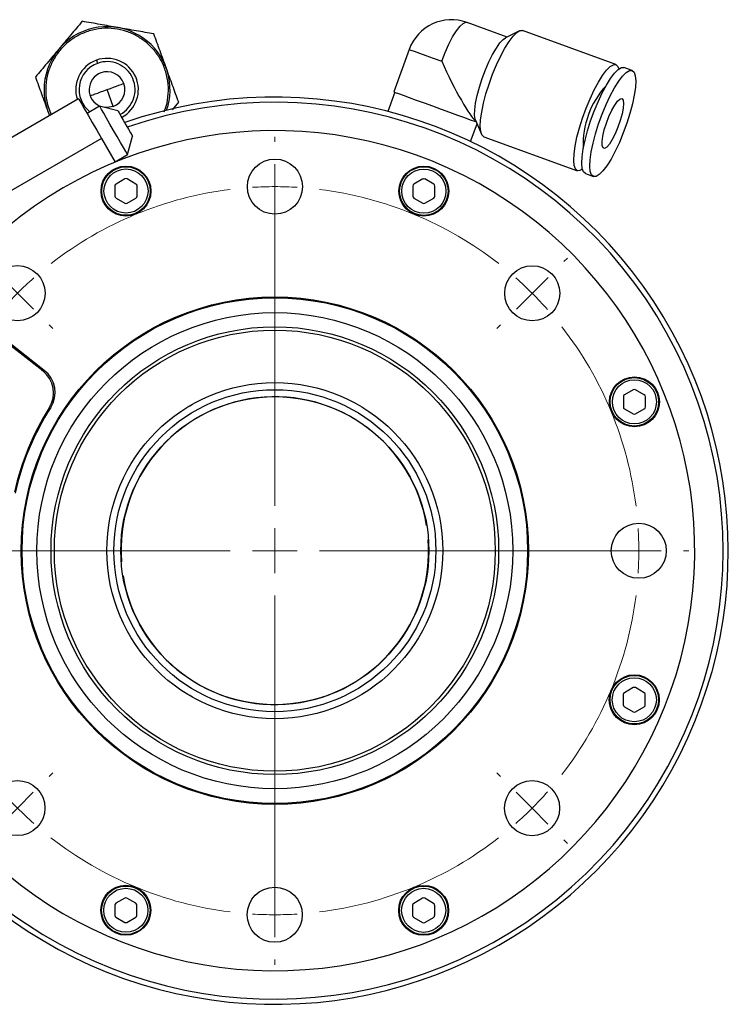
# Model space of a CAD drawing. Header units: inches. Extents: x 1.8 to 31.6, y 1.3 to 21.4.
# Tile 45 of 65: x 11.4 to 14.5, y 17 to 21.4. Entities that reach past the tile are written whole.
import ezdxf

# ---------------------------------------------------------------- set-up
doc = ezdxf.new("R2010")
doc.units = ezdxf.units.IN
doc.header["$MEASUREMENT"] = 0

# ---------------------------------------------------------------- blocks, each defined once
blk = doc.blocks.new('SW_CENTERMARKSYMBOL_0')
at = {"color": 0, "linetype": 'Continuous', "lineweight": 18}
for p, q in [((1.6255, 1.8246), (1.6255, 1.8476)), ((1.6254, 1.6246), (1.6254, 1.7246)), ((1.625, 0.1996), (1.625, 1.6009)), ((1.6254, 1.6246), (1.6254, 1.5246)), ((1.6254, 1.4246), (1.6254, 1.4016)), ((0.3349, 1.2904), (0.3186, 1.3067)), ((2.9158, 1.2897), (2.9321, 1.306)), ((0.4762, 1.1489), (0.4056, 1.2197)), ((2.7743, 1.1483), (2.8451, 1.219)), ((0.4762, 1.1489), (0.5469, 1.0782)), ((2.7743, 1.1483), (2.7036, 1.0776)), ((0.6176, 1.0075), (0.6339, 0.9912)), ((2.6329, 1.007), (2.6166, 0.9907)), ((1.625, -0.0004), (1.625, 0.0996)), ((-0.2, 0.0001), (-0.223, 0.0001)), ((0, 0), (-0.1, 0)), ((0, 0), (0.1, 0)), ((1.425, -0.0004), (0.0237, -0.0004)), ((0.2, -0.0001), (0.223, -0.0001)), ((1.625, -0.0004), (1.525, -0.0004)), ((1.625, -0.0004), (1.625, -0.1004)), ((1.625, -0.0004), (1.725, -0.0004)), ((1.825, -0.0004), (3.2263, -0.0004)), ((3.05, -0.0008), (3.027, -0.0008)), ((3.25, -0.0008), (3.15, -0.0008)), ((3.25, -0.0008), (3.35, -0.0009)), ((3.45, -0.0009), (3.473, -0.0009)), ((1.625, -0.2004), (1.625, -1.6017)), ((0.6171, -1.0078), (0.6334, -0.9915)), ((2.6324, -1.0083), (2.6161, -0.992)), ((0.4757, -1.1492), (0.5464, -1.0785)), ((2.7738, -1.1498), (2.7031, -1.079)), ((0.4757, -1.1492), (0.4049, -1.2199)), ((2.7738, -1.1498), (2.8444, -1.2205)), ((0.3342, -1.2906), (0.3179, -1.3068)), ((2.9151, -1.2912), (2.9314, -1.3075)), ((1.6246, -1.4254), (1.6246, -1.4024)), ((1.6246, -1.6254), (1.6246, -1.5254)), ((1.6246, -1.6254), (1.6246, -1.7254)), ((1.6245, -1.8254), (1.6245, -1.8484))]:
    blk.add_line(p, q, dxfattribs=at)
for start, end in [(97.0371, 127.9336), (89.9853, 93.5112), (86.4595, 89.9853), (52.0371, 82.9336), (131.4595, 134.9853), (44.9853, 48.5112), (134.9853, 138.5112), (41.4595, 44.9853), (142.0371, 172.9336), (7.0371, 37.9336), (176.4595, 179.9853), (359.9853, 3.5112), (179.9853, 183.5112), (356.4595, 359.9853), (187.0371, 217.9336), (322.0371, 352.9336), (221.4595, 224.9853), (314.9853, 318.5112), (224.9853, 228.5112), (311.4595, 314.9853), (232.0371, 262.9336), (277.0371, 307.9336), (266.4595, 269.9853), (269.9853, 273.5112)]:
    blk.add_arc((1.625, -0.0004), 1.625, start, end, dxfattribs=at)

msp = doc.modelspace()

# ---------------------------------------------------------------- linework, layer by layer
at = {"color": 7, "linetype": 'Continuous', "lineweight": 25}
for p, q in [((13.5455, 21.3432), (13.3666, 21.4083)), ((13.5984, 21.3697), (13.5383, 21.3395)), ((14.0315, 21.2199), (13.6142, 21.3718)), ((13.1082, 21.2878), (13.0393, 21.0984)), ((11.7115, 21.2396), (11.7166, 21.2257)), ((14.1034, 21.1938), (14.0674, 21.2068)), ((11.7867, 21.0331), (11.7593, 21.1082)), ((13.0437, 21.0968), (13.0126, 21.0113)), ((11.6323, 21.0673), (11.1993, 20.8172)), ((11.495, 21.012), (11.5023, 20.9922)), ((11.7261, 21.0348), (11.6698, 21.0023)), ((11.808, 21.0129), (11.7261, 21.0348)), ((12.0514, 21.0188), (12.0792, 21.0518)), ((13.4044, 20.9718), (13.4311, 20.9101)), ((13.3826, 20.8766), (13.4114, 20.9557)), ((11.7346, 20.8901), (11.3016, 20.6401)), ((11.7346, 20.8901), (11.7956, 20.7845)), ((11.8511, 20.8183), (11.873, 20.9003)), ((13.4419, 20.8983), (13.8591, 20.7464)), ((11.7948, 20.7858), (11.8511, 20.8183)), ((11.8389, 20.7097), (11.7996, 20.687)), ((11.8882, 20.6869), (11.8488, 20.7097)), ((13.1688, 20.7094), (13.1294, 20.6866)), ((13.218, 20.6866), (13.1786, 20.7094)), ((13.8951, 20.7333), (13.9311, 20.7202)), ((11.7946, 20.6785), (11.7946, 20.633)), ((11.8931, 20.633), (11.8931, 20.6784)), ((13.1245, 20.6781), (13.1245, 20.6327)), ((13.2229, 20.6326), (13.2229, 20.6781)), ((11.7995, 20.6245), (11.8389, 20.6017)), ((11.8487, 20.6017), (11.8881, 20.6244)), ((13.1294, 20.6241), (13.1687, 20.6014)), ((13.1786, 20.6014), (13.218, 20.6241)), ((11.4719, 19.8532), (11.1324, 20.1162)), ((11.4792, 19.8553), (11.1333, 20.1256)), ((14.0646, 19.7376), (14.0645, 19.6921)), ((14.1089, 19.7688), (14.0695, 19.7461)), ((14.1581, 19.746), (14.1187, 19.7688)), ((14.163, 19.6921), (14.163, 19.7375)), ((12.1269, 19.6961), (12.1406, 19.704)), ((14.0695, 19.6836), (14.1088, 19.6608)), ((14.1187, 19.6608), (14.158, 19.6835)), ((13.1866, 19.1629), (13.1861, 19.1628)), ((11.8232, 18.9998), (11.8227, 18.9998)), ((14.1085, 18.439), (14.0691, 18.4162)), ((14.1577, 18.4162), (14.1184, 18.439)), ((12.1402, 18.3969), (12.1265, 18.4048)), ((14.0642, 18.4077), (14.0642, 18.3623)), ((14.1626, 18.3622), (14.1626, 18.4077)), ((14.0691, 18.3537), (14.1085, 18.331)), ((14.1183, 18.331), (14.1577, 18.3537)), ((11.8381, 17.4992), (11.7987, 17.4765)), ((11.8873, 17.4765), (11.848, 17.4992)), ((13.168, 17.4989), (13.1286, 17.4762)), ((13.2172, 17.4761), (13.1778, 17.4989)), ((11.7938, 17.468), (11.7938, 17.4225)), ((11.8922, 17.4225), (11.8922, 17.4679)), ((13.1236, 17.4676), (13.1236, 17.4222)), ((13.2221, 17.4221), (13.2221, 17.4676)), ((11.7987, 17.414), (11.8381, 17.3912)), ((11.8479, 17.3912), (11.8873, 17.414)), ((13.1285, 17.4137), (13.1679, 17.3909)), ((13.1778, 17.3909), (13.2171, 17.4136))]:
    msp.add_line(p, q, dxfattribs=at)
at = {"color": 7, "linetype": 'Continuous', "lineweight": 25, "flags": 128}
for points in [[(13.2534, 21.235), (13.2687, 21.274), (13.2852, 21.3107), (13.3023, 21.3433), (13.3192, 21.3704), (13.3352, 21.391), (13.3495, 21.404), (13.3616, 21.409), (13.3666, 21.4083)], [(13.4419, 20.8983), (13.4332, 20.906), (13.4277, 20.9215), (13.4256, 20.9443), (13.4271, 20.9736), (13.4319, 21.0084), (13.4401, 21.0475), (13.4512, 21.0896), (13.465, 21.1333), (13.4809, 21.1769), (13.4984, 21.2192), (13.5169, 21.2586), (13.5358, 21.2938), (13.5544, 21.3236), (13.5722, 21.3469), (13.5884, 21.3631), (13.6026, 21.3715), (13.6142, 21.3718), (13.6142, 21.3718)], [(11.9353, 21.318), (11.9363, 21.3191), (11.9372, 21.3202), (11.938, 21.3212), (11.9387, 21.322), (11.9393, 21.3227), (11.9397, 21.3232), (11.94, 21.3236), (11.9401, 21.3237)], [(13.4044, 20.9718), (13.403, 20.9759), (13.4002, 20.994), (13.4008, 21.0186), (13.4048, 21.0486), (13.4119, 21.0828), (13.4218, 21.1199), (13.4343, 21.1583), (13.4487, 21.1964), (13.4644, 21.2327), (13.4809, 21.2657), (13.4974, 21.294), (13.5133, 21.3165), (13.5279, 21.3322), (13.5383, 21.3395)], [(13.1082, 21.2878), (13.1088, 21.2876), (13.116, 21.285), (13.1312, 21.2795), (13.1536, 21.2713), (13.1823, 21.2609), (13.216, 21.2486), (13.2534, 21.235)], [(13.8818, 20.7527), (13.8708, 20.7467), (13.8591, 20.7464), (13.8504, 20.7541), (13.8449, 20.7697), (13.8429, 20.7925), (13.8443, 20.8218), (13.8492, 20.8566), (13.8573, 20.8957), (13.8685, 20.9378), (13.8822, 20.9814), (13.8981, 21.0251), (13.9156, 21.0673), (13.9341, 21.1067), (13.953, 21.1419), (13.9717, 21.1717), (13.9894, 21.1951), (14.0057, 21.2112), (14.0198, 21.2196), (14.0315, 21.2199), (14.0315, 21.2199)], [(13.8951, 20.7333), (13.8864, 20.741), (13.8809, 20.7566), (13.8788, 20.7794), (13.8803, 20.8087), (13.8851, 20.8435), (13.8933, 20.8826), (13.9044, 20.9247), (13.9182, 20.9683), (13.9341, 21.012), (13.9516, 21.0543), (13.9701, 21.0937), (13.989, 21.1288), (14.0076, 21.1586), (14.0254, 21.182), (14.0416, 21.1981), (14.0558, 21.2065), (14.0674, 21.2068), (14.0674, 21.2068)], [(14.1034, 21.1938), (14.1121, 21.186), (14.1176, 21.1705), (14.1196, 21.1477), (14.1182, 21.1184), (14.1134, 21.0836), (14.1052, 21.0445), (14.0941, 21.0024), (14.0803, 20.9588), (14.0644, 20.9151), (14.0469, 20.8728), (14.0284, 20.8334), (14.0095, 20.7982), (13.9908, 20.7684), (13.9731, 20.7451), (13.9569, 20.7289), (13.9427, 20.7205), (13.9311, 20.7202), (13.9223, 20.7279), (13.9169, 20.7435), (13.9148, 20.7663), (13.9162, 20.7956), (13.9211, 20.8304), (13.9293, 20.8695), (13.9404, 20.9116), (13.9542, 20.9552), (13.9701, 20.9989), (13.9876, 21.0412), (14.0061, 21.0806), (14.025, 21.1157), (14.0436, 21.1455), (14.0614, 21.1689), (14.0776, 21.185), (14.0918, 21.1934), (14.1034, 21.1938)], [(14.0315, 21.2199), (14.0402, 21.2122), (14.0448, 21.2006)], [(11.6842, 21.0809), (11.6856, 21.0814), (11.6899, 21.0829), (11.6968, 21.0855), (11.7062, 21.0889), (11.7176, 21.093), (11.7306, 21.0978), (11.7447, 21.1029), (11.7593, 21.1082)], [(11.7593, 21.1082), (11.774, 21.1136), (11.7881, 21.1187), (11.8011, 21.1234), (11.8125, 21.1276), (11.8218, 21.131), (11.8288, 21.1335), (11.8331, 21.1351), (11.8345, 21.1356)], [(13.0393, 21.0984), (13.0397, 21.0983), (13.0462, 21.0959), (13.0601, 21.0908), (13.081, 21.0832), (13.1078, 21.0735), (13.1397, 21.0619), (13.1751, 21.049), (13.2128, 21.0353), (13.2511, 21.0213), (13.2885, 21.0077), (13.3235, 20.995), (13.3546, 20.9837), (13.3805, 20.9742), (13.4002, 20.9671), (13.4076, 20.9643)], [(11.6323, 21.0673), (11.6328, 21.0663), (11.6373, 21.0585), (11.6461, 21.0434), (11.6587, 21.0215), (11.6746, 20.994), (11.6931, 20.9619), (11.7134, 20.9267), (11.7346, 20.8901)], [(14.0576, 21.068), (14.0631, 21.0613), (14.0652, 21.0469), (14.0638, 21.0258), (14.0589, 20.9997), (14.0509, 20.9703), (14.0404, 20.94), (14.0282, 20.9109), (14.0151, 20.8853), (14.0023, 20.8649), (13.9905, 20.8514), (13.9807, 20.8457), (13.9737, 20.8483), (13.9698, 20.8589), (13.9695, 20.8768), (13.9727, 20.9007), (13.9793, 20.9287), (13.9886, 20.9588), (14, 20.9888), (14.0128, 21.0164), (14.0258, 21.0396), (14.0383, 21.0567), (14.0491, 21.0664), (14.0576, 21.068)], [(11.8511, 20.8183), (11.849, 20.822), (11.8427, 20.8328), (11.8328, 20.85), (11.8198, 20.8725), (11.8048, 20.8986), (11.7886, 20.9266), (11.7724, 20.9546), (11.7573, 20.9807), (11.7444, 21.0031), (11.7344, 21.0203), (11.7282, 21.0311), (11.7261, 21.0348)], [(11.7867, 21.0331), (11.7593, 21.0282), (11.7473, 21.0291)], [(11.808, 21.0129), (11.8086, 21.0119), (11.8129, 21.0044), (11.8209, 20.9905), (11.8316, 20.972), (11.8435, 20.9514), (11.855, 20.9315), (11.8646, 20.915), (11.8708, 20.9041), (11.873, 20.9003), (11.873, 20.9003)], [(11.4713, 19.8537), (11.4615, 19.8669), (11.4479, 19.8798)], [(13.11, 18.0908), (13.1115, 18.0936), (13.1132, 18.0973)]]:
    msp.add_lwpolyline(points, dxfattribs=at)
at = {"color": 7, "linetype": 'Continuous', "lineweight": 25}
for centre, radius in [((12.5088, 20.6753), 0.123), ((11.8438, 20.6557), 0.1115), ((11.8438, 20.6557), 0.1083), ((11.8438, 20.6557), 0.0984), ((13.1737, 20.6554), 0.1115), ((13.1737, 20.6554), 0.1083), ((13.1737, 20.6554), 0.0984), ((11.3596, 20.1996), 0.123), ((13.6577, 20.1991), 0.123), ((12.5084, 19.0503), 1.1325), ((12.5084, 19.0503), 1.1288), ((12.5084, 19.0503), 1.0625), ((12.5084, 19.0503), 0.9993), ((12.5084, 19.0503), 0.9843), ((14.1138, 19.7148), 0.1115), ((14.1138, 19.7148), 0.1083), ((12.5084, 19.0503), 0.75), ((14.1138, 19.7148), 0.0984), ((12.5087, 19.0503), 0.7187), ((12.5084, 19.0503), 0.6875), ((14.1334, 19.0499), 0.123), ((14.1134, 18.385), 0.1115), ((14.1134, 18.385), 0.1083), ((14.1134, 18.385), 0.0984), ((11.359, 17.9015), 0.123), ((13.6571, 17.901), 0.123), ((11.843, 17.4452), 0.1115), ((11.843, 17.4452), 0.1083), ((11.843, 17.4452), 0.0984), ((12.5079, 17.4253), 0.123), ((13.1729, 17.4449), 0.1115), ((13.1729, 17.4449), 0.1083), ((13.1729, 17.4449), 0.0984)]:
    msp.add_circle(centre, radius, dxfattribs=at)
for centre, radius, start, end in [((13.2977, 21.2189), 0.2016, 70, 160), ((11.7593, 21.1082), 0.2812, 50, 204.2783), ((11.7593, 21.1082), 0.2813, 340.9908, 50), ((11.7593, 21.1082), 0.1398, 110, 198.425), ((11.7593, 21.1082), 0.1398, 297.748, 110), ((11.7593, 21.1082), 0.125, 297.4802, 110), ((11.7593, 21.1082), 0.125, 110, 232.0584), ((11.7593, 21.1082), 0.08, 290, 110), ((11.7593, 21.1082), 0.08, 110, 248.644), ((14.2671, 20.866), 0.3818, 137.1558, 182.8442), ((12.5084, 19.0503), 2.0248, 183.6921, 109.3328), ((12.5084, 19.0503), 2.0017, 236.3489, 109.2082), ((12.5084, 19.0503), 1.875, 200.7555, 134.2787), ((11.8439, 20.7012), 0.00984, 59.9787, 119.9787), ((13.1737, 20.7008), 0.00984, 59.9787, 119.9787), ((11.8045, 20.6785), 0.00984, 119.9787, 179.9787), ((11.8832, 20.6784), 0.00984, 359.9787, 59.9787), ((13.1343, 20.6781), 0.00984, 119.9787, 179.9787), ((13.2131, 20.6781), 0.00984, 359.9787, 59.9787), ((11.8045, 20.633), 0.00984, 179.9787, 239.9787), ((11.8832, 20.633), 0.00984, 299.9787, 359.9787), ((13.1343, 20.6327), 0.00984, 179.9787, 239.9787), ((13.213, 20.6326), 0.00984, 299.9787, 359.9787), ((11.8438, 20.6103), 0.00984, 239.9787, 299.9787), ((13.1737, 20.6099), 0.00984, 239.9787, 299.9787), ((11.3953, 19.7544), 0.125, 327.682, 52.2357), ((11.4022, 19.7568), 0.125, 327.4331, 51.9853), ((12.5084, 19.0503), 0.687, 9.4277, 184.2134), ((14.0744, 19.7375), 0.00984, 119.9787, 179.9787), ((14.1138, 19.7603), 0.00984, 59.9787, 119.9787), ((14.1531, 19.7375), 0.00984, 359.9787, 59.9787), ((12.5084, 19.0503), 1.1875, 147.4331, 167.523), ((14.0744, 19.6921), 0.00984, 179.9787, 239.9787), ((14.1531, 19.6921), 0.00984, 299.9787, 359.9787), ((12.5083, 19.0503), 1.192, 147.682, 167.2894), ((14.1137, 19.6693), 0.00984, 239.9787, 299.9787), ((12.5084, 19.0503), 0.687, 189.4277, 4.2134), ((12.5084, 19.0503), 2.0017, 185.3115, 236.3489), ((14.0741, 18.4077), 0.00984, 119.9787, 179.9787), ((14.1134, 18.4304), 0.00984, 59.9787, 119.9787), ((14.1528, 18.4077), 0.00984, 359.9787, 59.9787), ((14.074, 18.3623), 0.00984, 179.9787, 239.9787), ((14.1134, 18.3395), 0.00984, 239.9787, 299.9787), ((14.1528, 18.3622), 0.00984, 299.9787, 359.9787), ((11.843, 17.4907), 0.00984, 59.9787, 119.9787), ((13.1729, 17.4904), 0.00984, 59.9787, 119.9787), ((11.8037, 17.468), 0.00984, 119.9787, 179.9787), ((11.8824, 17.4679), 0.00984, 359.9787, 59.9787), ((13.1335, 17.4676), 0.00984, 119.9787, 179.9787), ((13.2122, 17.4676), 0.00984, 359.9787, 59.9787), ((11.8036, 17.4225), 0.00984, 179.9787, 239.9787), ((11.8824, 17.4225), 0.00984, 299.9787, 359.9787), ((13.1335, 17.4222), 0.00984, 179.9787, 239.9787), ((13.2122, 17.4221), 0.00984, 299.9787, 359.9787), ((11.843, 17.3998), 0.00984, 239.9787, 299.9787), ((13.1728, 17.3994), 0.00984, 239.9787, 299.9787)]:
    msp.add_arc(centre, radius, start, end, dxfattribs=at)
msp.add_ellipse((13.2977, 21.2189), major_axis=(-0.1196, 0.2566), ratio=0.118562, start_param=1.452785, end_param=2.906169, dxfattribs=at)
for points, knots in [([(11.6483, 21.4134), (11.6313, 21.3932), (11.5971, 21.3524), (11.5617, 21.3103), (11.5439, 21.289)], [0, 0, 0, 0, 0.495458, 1, 1, 1, 1]), ([(11.8082, 21.3852), (11.7814, 21.3899), (11.7272, 21.3995), (11.6748, 21.4087), (11.6483, 21.4134)], [0, 0, 0, 0, 0.494511, 1, 1, 1, 1]), ([(11.9353, 21.318), (11.922, 21.3281), (11.8945, 21.3488), (11.8456, 21.3699), (11.7917, 21.3821), (11.7353, 21.383), (11.6799, 21.3723), (11.6289, 21.351), (11.5848, 21.3214), (11.5484, 21.2852), (11.5191, 21.2431), (11.4976, 21.1946), (11.4854, 21.1406), (11.4849, 21.0843), (11.4931, 21.0352), (11.5057, 21.0075), (11.5105, 20.997)], [0, 0, 0, 0, 0.0680551, 0.1401868, 0.2153172, 0.292042, 0.3687669, 0.4438973, 0.516029, 0.5840842, 0.6521393, 0.7242709, 0.7994014, 0.8761263, 0.952851, 1, 1, 1, 1]), ([(11.9681, 21.357), (11.9421, 21.3616), (11.8897, 21.3708), (11.8355, 21.3804), (11.8082, 21.3852)], [0, 0, 0, 0, 0.495458, 1, 1, 1, 1]), ([(12.0138, 21.0096), (12.0156, 21.0136), (12.0253, 21.0344), (12.0327, 21.0761), (12.0342, 21.1322), (12.0234, 21.1877), (12.0021, 21.2386), (11.9727, 21.2831), (11.9476, 21.3066), (11.9353, 21.318)], [0, 0, 0, 0, 0.039226, 0.201839, 0.367903, 0.533966, 0.696579, 0.852701, 1, 1, 1, 1]), ([(12.0236, 21.2044), (12.0143, 21.23), (11.9955, 21.2817), (11.9773, 21.3317), (11.9681, 21.357)], [0, 0, 0, 0, 0.494511, 1, 1, 1, 1]), ([(11.5439, 21.289), (11.5264, 21.2682), (11.491, 21.226), (11.4568, 21.1852), (11.4395, 21.1646)], [0, 0, 0, 0, 0.494511, 1, 1, 1, 1]), ([(12.0792, 21.0518), (12.0701, 21.0766), (12.0519, 21.1266), (12.0331, 21.1783), (12.0236, 21.2044)], [0, 0, 0, 0, 0.495458, 1, 1, 1, 1]), ([(11.4395, 21.1646), (11.4485, 21.1398), (11.4667, 21.0898), (11.4855, 21.0381), (11.495, 21.012)], [0, 0, 0, 0, 0.4954579, 1, 1, 1, 1])]:
    msp.add_open_spline(points, degree=3, knots=knots, dxfattribs=at)

# ---------------------------------------------------------------- block references
at = {"color": 7, "linetype": 'Continuous', "lineweight": 18}
msp.add_blockref('SW_CENTERMARKSYMBOL_0', (10.8834, 19.0507), dxfattribs=at)

doc.saveas('drawing.dxf')
